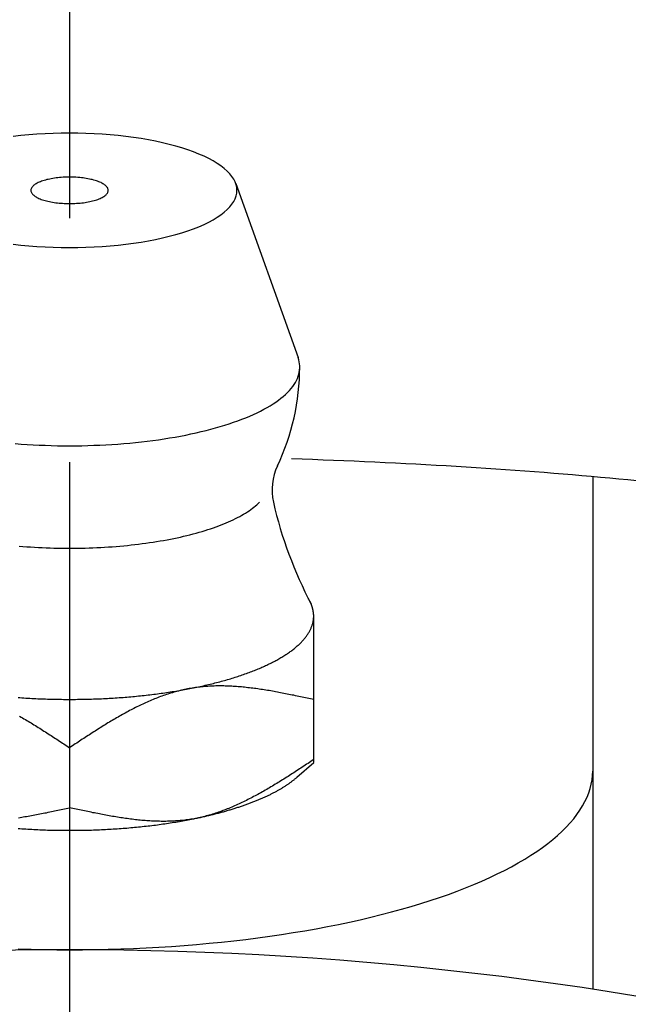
# Model space of a CAD drawing. Extents: x -85 to 184, y -85 to 184.
# Tile 6 of 10: x -1 to 8, y 49 to 63. Entities that reach past the tile are written whole.
import ezdxf

# ---------------------------------------------------------------- set-up
doc = ezdxf.new("R2010")
doc.units = 0
doc.header["$LTSCALE"] = 14
doc.linetypes.add('CENTER', pattern=[2, 1.25, -0.25, 0.25, -0.25])
doc.layers.get('0').update_dxf_attribs({"linetype": 'CONTINUOUS'})
doc.layers.add('CENTER', color=1, linetype='CENTER')

msp = doc.modelspace()

# ---------------------------------------------------------------- linework, layer by layer
at = {"linetype": 'CONTINUOUS'}
for p, q in [((2.382, 60.999), (3.276, 58.499)), ((0, 52.9), (0, 52.038)), ((3.26, 52.476), (3.5, 52.686))]:
    msp.add_line(p, q, dxfattribs=at)
for p, q in [((7.5, 56.79), (7.5, 49.434)), ((3.5, 52.686), (3.5, 54.77))]:
    msp.add_line(p, q)
for points in [[(2.4, 60.899, 0), (2.397, 60.939, 0), (2.388, 60.98, 0), (2.374, 61.02, 0), (2.354, 61.059, 0), (2.328, 61.099, 0), (2.297, 61.137, 0), (2.26, 61.176, 0), (2.217, 61.213, 0), (2.17, 61.25, 0), (2.117, 61.286, 0), (2.059, 61.321, 0), (1.996, 61.355, 0), (1.928, 61.388, 0), (1.855, 61.42, 0), (1.778, 61.45, 0), (1.697, 61.48, 0), (1.612, 61.507, 0), (1.523, 61.534, 0), (1.43, 61.559, 0), (1.333, 61.582, 0), (1.234, 61.603, 0), (1.131, 61.623, 0), (1.026, 61.641, 0), (0.918, 61.657, 0), (0.809, 61.672, 0), (0.697, 61.685, 0), (0.583, 61.695, 0), (0.468, 61.704, 0), (0.352, 61.711, 0), (0.235, 61.716, 0), (0.118, 61.719, 0), (0, 61.72, 0), (-0.118, 61.719, 0), (-0.235, 61.716, 0), (-0.352, 61.711, 0), (-0.468, 61.704, 0), (-0.583, 61.695, 0), (-0.697, 61.685, 0), (-0.809, 61.672, 0)], [(-0.12, 61.084, 0), (-0.145, 61.082, 0), (-0.169, 61.08, 0), (-0.193, 61.077, 0), (-0.216, 61.074, 0), (-0.239, 61.07, 0), (-0.262, 61.066, 0), (-0.284, 61.062, 0), (-0.305, 61.057, 0), (-0.326, 61.053, 0), (-0.346, 61.047, 0), (-0.366, 61.042, 0), (-0.384, 61.036, 0), (-0.402, 61.03, 0), (-0.419, 61.023, 0), (-0.435, 61.017, 0), (-0.451, 61.01, 0), (-0.465, 61.002, 0), (-0.478, 60.995, 0), (-0.491, 60.987, 0), (-0.502, 60.98, 0), (-0.512, 60.972, 0), (-0.521, 60.964, 0), (-0.529, 60.956, 0), (-0.536, 60.947, 0), (-0.542, 60.939, 0), (-0.547, 60.93, 0), (-0.551, 60.922, 0), (-0.553, 60.913, 0), (-0.554, 60.904, 0), (-0.554, 60.896, 0), (-0.553, 60.887, 0), (-0.551, 60.879, 0), (-0.548, 60.87, 0), (-0.543, 60.861, 0), (-0.538, 60.853, 0), (-0.531, 60.845, 0), (-0.523, 60.836, 0), (-0.514, 60.828, 0), (-0.504, 60.82, 0), (-0.493, 60.812, 0), (-0.481, 60.805, 0), (-0.468, 60.797, 0), (-0.454, 60.79, 0), (-0.439, 60.783, 0), (-0.423, 60.777, 0), (-0.406, 60.77, 0), (-0.389, 60.764, 0), (-0.37, 60.758, 0), (-0.351, 60.752, 0), (-0.331, 60.747, 0), (-0.31, 60.742, 0), (-0.289, 60.737, 0), (-0.267, 60.733, 0), (-0.245, 60.729, 0), (-0.222, 60.725, 0), (-0.198, 60.722, 0), (-0.174, 60.719, 0), (-0.15, 60.717, 0), (-0.126, 60.714, 0), (-0.101, 60.713, 0), (-0.076, 60.711, 0), (-0.051, 60.71, 0), (-0.025, 60.71, 0), (0, 60.709, 0), (0.025, 60.71, 0), (0.051, 60.71, 0), (0.076, 60.711, 0), (0.101, 60.713, 0), (0.126, 60.714, 0), (0.15, 60.717, 0), (0.174, 60.719, 0), (0.198, 60.722, 0), (0.222, 60.725, 0), (0.245, 60.729, 0), (0.267, 60.733, 0), (0.289, 60.737, 0), (0.31, 60.742, 0), (0.331, 60.747, 0), (0.351, 60.752, 0), (0.37, 60.758, 0), (0.389, 60.764, 0), (0.406, 60.77, 0), (0.423, 60.777, 0), (0.439, 60.783, 0), (0.454, 60.79, 0), (0.468, 60.797, 0), (0.481, 60.805, 0), (0.493, 60.812, 0), (0.504, 60.82, 0), (0.514, 60.828, 0), (0.523, 60.836, 0), (0.531, 60.845, 0), (0.538, 60.853, 0), (0.543, 60.861, 0), (0.548, 60.87, 0), (0.551, 60.879, 0), (0.553, 60.887, 0), (0.554, 60.896, 0), (0.554, 60.904, 0), (0.553, 60.913, 0), (0.551, 60.922, 0), (0.547, 60.93, 0), (0.542, 60.939, 0), (0.536, 60.947, 0), (0.529, 60.956, 0), (0.521, 60.964, 0), (0.512, 60.972, 0), (0.502, 60.98, 0), (0.491, 60.987, 0), (0.478, 60.995, 0), (0.465, 61.002, 0), (0.451, 61.01, 0), (0.435, 61.017, 0), (0.419, 61.023, 0), (0.402, 61.03, 0), (0.384, 61.036, 0), (0.366, 61.042, 0), (0.346, 61.047, 0), (0.326, 61.053, 0), (0.305, 61.057, 0), (0.284, 61.062, 0), (0.262, 61.066, 0), (0.239, 61.07, 0), (0.216, 61.074, 0), (0.193, 61.077, 0), (0.169, 61.08, 0), (0.145, 61.082, 0), (0.12, 61.084, 0)], [(-0.809, 60.126, 0), (-0.697, 60.114, 0), (-0.583, 60.103, 0), (-0.468, 60.094, 0), (-0.352, 60.087, 0), (-0.235, 60.082, 0), (-0.118, 60.079, 0), (0, 60.078, 0), (0.118, 60.079, 0), (0.235, 60.082, 0), (0.352, 60.087, 0), (0.468, 60.094, 0), (0.583, 60.103, 0), (0.697, 60.114, 0), (0.809, 60.126, 0), (0.918, 60.141, 0), (1.026, 60.157, 0), (1.131, 60.175, 0), (1.234, 60.195, 0), (1.333, 60.217, 0), (1.43, 60.24, 0), (1.523, 60.265, 0), (1.612, 60.291, 0), (1.697, 60.319, 0), (1.778, 60.348, 0), (1.855, 60.378, 0), (1.928, 60.41, 0), (1.996, 60.443, 0), (2.059, 60.477, 0), (2.117, 60.512, 0), (2.17, 60.548, 0), (2.217, 60.585, 0), (2.26, 60.623, 0), (2.297, 60.661, 0), (2.328, 60.7, 0), (2.354, 60.739, 0), (2.374, 60.779, 0), (2.388, 60.819, 0), (2.397, 60.859, 0), (2.4, 60.899, 0)], [(-0.778, 57.265, 0), (-0.693, 57.258, 0), (-0.607, 57.253, 0), (-0.521, 57.248, 0), (-0.435, 57.243, 0), (-0.348, 57.24, 0), (-0.262, 57.237, 0), (-0.174, 57.235, 0), (-0.087, 57.234, 0), (0, 57.233, 0), (0.087, 57.234, 0), (0.174, 57.235, 0), (0.262, 57.237, 0), (0.348, 57.24, 0), (0.435, 57.243, 0), (0.521, 57.248, 0), (0.607, 57.253, 0), (0.693, 57.258, 0), (0.778, 57.265, 0), (0.863, 57.273, 0), (0.946, 57.281, 0), (1.03, 57.29, 0), (1.112, 57.299, 0), (1.194, 57.31, 0), (1.275, 57.321, 0), (1.355, 57.333, 0), (1.434, 57.346, 0), (1.512, 57.359, 0), (1.589, 57.373, 0), (1.665, 57.388, 0), (1.74, 57.403, 0), (1.813, 57.419, 0), (1.886, 57.436, 0), (1.957, 57.453, 0), (2.026, 57.471, 0), (2.094, 57.49, 0), (2.161, 57.509, 0), (2.226, 57.529, 0), (2.29, 57.549, 0), (2.352, 57.57, 0), (2.412, 57.592, 0), (2.471, 57.614, 0), (2.528, 57.636, 0), (2.583, 57.66, 0), (2.637, 57.683, 0), (2.688, 57.707, 0), (2.738, 57.732, 0), (2.786, 57.757, 0), (2.831, 57.782, 0), (2.875, 57.808, 0), (2.917, 57.834, 0), (2.957, 57.861, 0), (2.994, 57.888, 0), (3.03, 57.915, 0), (3.064, 57.943, 0), (3.095, 57.97, 0), (3.124, 57.998, 0), (3.151, 58.027, 0), (3.176, 58.056, 0), (3.199, 58.084, 0), (3.219, 58.113, 0), (3.237, 58.142, 0), (3.253, 58.172, 0), (3.266, 58.201, 0), (3.278, 58.231, 0), (3.287, 58.261, 0), (3.293, 58.29, 0), (3.298, 58.32, 0), (3.3, 58.35, 0), (3.3, 58.38, 0), (3.297, 58.41, 0), (3.292, 58.44, 0), (3.285, 58.469, 0), (3.276, 58.499, 0)], [(3.5, 54.791, 0), (3.5, 54.793, 0), (3.5, 54.795, 0), (3.5, 54.797, 0), (3.5, 54.799, 0), (3.5, 54.801, 0), (3.5, 54.803, 0), (3.5, 54.805, 0), (3.5, 54.806, 0), (3.5, 54.808, 0), (3.5, 54.81, 0), (3.499, 54.812, 0), (3.499, 54.814, 0), (3.499, 54.816, 0), (3.499, 54.818, 0), (3.499, 54.82, 0), (3.499, 54.822, 0), (3.499, 54.824, 0), (3.499, 54.826, 0), (3.498, 54.828, 0), (3.498, 54.83, 0), (3.498, 54.831, 0), (3.498, 54.833, 0), (3.498, 54.835, 0), (3.497, 54.837, 0), (3.497, 54.839, 0), (3.497, 54.841, 0), (3.497, 54.843, 0), (3.496, 54.845, 0), (3.496, 54.847, 0), (3.496, 54.849, 0), (3.496, 54.851, 0), (3.495, 54.852, 0), (3.495, 54.854, 0), (3.495, 54.856, 0), (3.494, 54.858, 0), (3.494, 54.86, 0), (3.494, 54.862, 0), (3.494, 54.864, 0), (3.493, 54.866, 0), (3.493, 54.868, 0), (3.492, 54.87, 0), (3.492, 54.872, 0), (3.492, 54.874, 0), (3.491, 54.876, 0), (3.491, 54.877, 0), (3.49, 54.879, 0), (3.49, 54.881, 0), (3.49, 54.883, 0), (3.489, 54.885, 0), (3.489, 54.887, 0), (3.488, 54.889, 0), (3.488, 54.891, 0), (3.487, 54.893, 0), (3.487, 54.895, 0), (3.486, 54.897, 0), (3.486, 54.898, 0), (3.485, 54.9, 0), (3.485, 54.902, 0), (3.484, 54.904, 0), (3.484, 54.906, 0), (3.483, 54.908, 0), (3.483, 54.91, 0), (3.482, 54.912, 0), (3.482, 54.914, 0), (3.481, 54.916, 0), (3.48, 54.918, 0), (3.48, 54.919, 0), (3.479, 54.921, 0), (3.479, 54.923, 0), (3.478, 54.925, 0), (3.477, 54.927, 0), (3.477, 54.929, 0), (3.476, 54.931, 0), (3.475, 54.933, 0), (3.475, 54.935, 0), (3.474, 54.937, 0), (3.473, 54.938, 0), (3.473, 54.94, 0), (3.472, 54.942, 0), (3.471, 54.944, 0), (3.471, 54.946, 0), (3.47, 54.948, 0), (3.469, 54.95, 0), (3.468, 54.952, 0), (3.468, 54.954, 0), (3.467, 54.956, 0), (3.466, 54.958, 0), (3.465, 54.959, 0), (3.464, 54.961, 0), (3.464, 54.963, 0), (3.463, 54.965, 0), (3.462, 54.967, 0), (3.461, 54.969, 0), (3.46, 54.971, 0), (3.459, 54.973, 0), (3.459, 54.975, 0), (3.458, 54.977, 0), (3.457, 54.978, 0), (3.456, 54.98, 0), (3.455, 54.982, 0), (3.454, 54.984, 0), (3.453, 54.986, 0), (3.452, 54.988, 0), (3.451, 54.99, 0), (3.451, 54.992, 0), (3.45, 54.994, 0), (3.449, 54.995, 0), (3.448, 54.997, 0), (3.447, 54.999, 0), (3.446, 55.001, 0), (3.445, 55.003, 0), (3.444, 55.005, 0), (3.443, 55.007, 0), (3.442, 55.009, 0), (3.441, 55.011, 0), (3.44, 55.013, 0), (3.439, 55.014, 0), (3.438, 55.016, 0), (3.437, 55.018, 0), (3.435, 55.02, 0), (3.434, 55.022, 0), (3.433, 55.024, 0), (3.432, 55.026, 0), (3.431, 55.028, 0), (3.43, 55.029, 0), (3.429, 55.031, 0), (3.428, 55.033, 0), (3.427, 55.035, 0)], [(1.75, 53.755, 0), (1.775, 53.759, 0), (1.799, 53.764, 0), (1.824, 53.77, 0), (1.848, 53.775, 0), (1.872, 53.78, 0), (1.897, 53.785, 0), (1.921, 53.79, 0), (1.944, 53.796, 0), (1.968, 53.801, 0), (1.992, 53.807, 0), (2.015, 53.812, 0), (2.039, 53.818, 0), (2.062, 53.824, 0), (2.085, 53.83, 0), (2.108, 53.836, 0), (2.131, 53.841, 0), (2.153, 53.847, 0), (2.176, 53.853, 0), (2.198, 53.86, 0), (2.22, 53.866, 0), (2.242, 53.872, 0), (2.264, 53.878, 0), (2.286, 53.885, 0), (2.308, 53.891, 0), (2.329, 53.898, 0), (2.35, 53.904, 0), (2.372, 53.911, 0), (2.393, 53.917, 0), (2.413, 53.924, 0), (2.434, 53.931, 0), (2.455, 53.938, 0), (2.475, 53.945, 0), (2.495, 53.952, 0), (2.515, 53.959, 0), (2.535, 53.966, 0), (2.555, 53.973, 0), (2.574, 53.98, 0), (2.593, 53.987, 0), (2.612, 53.995, 0), (2.631, 54.002, 0), (2.65, 54.009, 0), (2.669, 54.017, 0), (2.687, 54.024, 0), (2.706, 54.032, 0), (2.724, 54.039, 0), (2.741, 54.047, 0), (2.759, 54.055, 0), (2.777, 54.062, 0), (2.794, 54.07, 0), (2.811, 54.078, 0), (2.828, 54.086, 0), (2.845, 54.094, 0), (2.862, 54.102, 0), (2.878, 54.11, 0), (2.894, 54.118, 0), (2.91, 54.126, 0), (2.926, 54.134, 0), (2.942, 54.142, 0), (2.957, 54.151, 0), (2.972, 54.159, 0), (2.987, 54.167, 0), (3.002, 54.176, 0), (3.017, 54.184, 0), (3.031, 54.193, 0), (3.045, 54.201, 0), (3.059, 54.21, 0), (3.073, 54.218, 0), (3.087, 54.227, 0), (3.1, 54.236, 0), (3.113, 54.244, 0), (3.126, 54.253, 0), (3.139, 54.262, 0), (3.152, 54.27, 0), (3.164, 54.279, 0), (3.176, 54.288, 0), (3.188, 54.297, 0), (3.2, 54.306, 0), (3.211, 54.315, 0), (3.223, 54.324, 0), (3.234, 54.333, 0), (3.244, 54.342, 0), (3.255, 54.351, 0), (3.265, 54.36, 0), (3.276, 54.37, 0), (3.286, 54.379, 0), (3.295, 54.388, 0), (3.305, 54.397, 0), (3.314, 54.406, 0), (3.323, 54.416, 0), (3.332, 54.425, 0), (3.341, 54.434, 0), (3.349, 54.444, 0), (3.357, 54.453, 0), (3.365, 54.462, 0), (3.373, 54.472, 0), (3.381, 54.481, 0), (3.388, 54.491, 0), (3.395, 54.5, 0), (3.402, 54.51, 0), (3.409, 54.519, 0), (3.415, 54.529, 0), (3.421, 54.538, 0), (3.427, 54.548, 0), (3.433, 54.558, 0), (3.438, 54.567, 0), (3.443, 54.577, 0), (3.448, 54.587, 0), (3.453, 54.596, 0), (3.458, 54.606, 0), (3.462, 54.615, 0), (3.466, 54.625, 0), (3.47, 54.635, 0), (3.474, 54.645, 0), (3.477, 54.654, 0), (3.48, 54.664, 0), (3.483, 54.674, 0), (3.486, 54.684, 0), (3.488, 54.693, 0), (3.491, 54.703, 0), (3.493, 54.713, 0), (3.494, 54.723, 0), (3.496, 54.732, 0), (3.497, 54.742, 0), (3.498, 54.752, 0), (3.499, 54.762, 0), (3.5, 54.772, 0), (3.5, 54.781, 0), (3.5, 54.791, 0)], [(-0.739, 53.621, 0), (-0.711, 53.619, 0), (-0.683, 53.617, 0), (-0.655, 53.615, 0), (-0.627, 53.613, 0), (-0.598, 53.612, 0), (-0.57, 53.61, 0), (-0.542, 53.608, 0), (-0.514, 53.607, 0), (-0.485, 53.606, 0), (-0.457, 53.604, 0), (-0.428, 53.603, 0), (-0.4, 53.602, 0), (-0.372, 53.601, 0), (-0.343, 53.6, 0), (-0.315, 53.599, 0), (-0.286, 53.598, 0), (-0.257, 53.597, 0), (-0.229, 53.597, 0), (-0.2, 53.596, 0), (-0.172, 53.596, 0), (-0.143, 53.595, 0), (-0.115, 53.595, 0), (-0.086, 53.594, 0), (-0.057, 53.594, 0), (-0.029, 53.594, 0), (0, 53.594, 0), (0.029, 53.594, 0), (0.057, 53.594, 0), (0.086, 53.594, 0), (0.115, 53.595, 0), (0.143, 53.595, 0), (0.172, 53.596, 0), (0.2, 53.596, 0), (0.229, 53.597, 0), (0.257, 53.597, 0), (0.286, 53.598, 0), (0.315, 53.599, 0), (0.343, 53.6, 0), (0.372, 53.601, 0), (0.4, 53.602, 0), (0.428, 53.603, 0), (0.457, 53.604, 0), (0.485, 53.606, 0), (0.514, 53.607, 0), (0.542, 53.608, 0), (0.57, 53.61, 0), (0.598, 53.612, 0), (0.627, 53.613, 0), (0.655, 53.615, 0), (0.683, 53.617, 0), (0.711, 53.619, 0), (0.739, 53.621, 0), (0.767, 53.623, 0), (0.795, 53.625, 0), (0.823, 53.628, 0), (0.85, 53.63, 0), (0.878, 53.632, 0), (0.906, 53.635, 0), (0.933, 53.637, 0), (0.961, 53.64, 0), (0.989, 53.643, 0), (1.016, 53.646, 0), (1.043, 53.648, 0), (1.071, 53.651, 0), (1.098, 53.654, 0), (1.125, 53.658, 0), (1.152, 53.661, 0), (1.179, 53.664, 0), (1.206, 53.667, 0), (1.233, 53.671, 0), (1.26, 53.674, 0), (1.286, 53.678, 0), (1.313, 53.681, 0), (1.339, 53.685, 0), (1.366, 53.689, 0), (1.392, 53.693, 0), (1.418, 53.697, 0), (1.444, 53.701, 0), (1.471, 53.705, 0), (1.496, 53.709, 0), (1.522, 53.713, 0), (1.548, 53.718, 0), (1.574, 53.722, 0), (1.599, 53.726, 0), (1.625, 53.731, 0), (1.65, 53.735, 0), (1.675, 53.74, 0), (1.7, 53.745, 0), (1.725, 53.75, 0), (1.75, 53.755, 0)], [(1.75, 51.875, 0), (1.766, 51.878, 0), (1.782, 51.881, 0), (1.798, 51.885, 0), (1.814, 51.888, 0), (1.829, 51.891, 0), (1.845, 51.895, 0), (1.861, 51.898, 0), (1.876, 51.901, 0), (1.892, 51.905, 0), (1.907, 51.908, 0), (1.923, 51.911, 0), (1.938, 51.915, 0), (1.953, 51.919, 0), (1.969, 51.922, 0), (1.984, 51.926, 0), (1.999, 51.929, 0), (2.014, 51.933, 0), (2.029, 51.936, 0), (2.044, 51.94, 0), (2.059, 51.944, 0), (2.074, 51.947, 0), (2.089, 51.951, 0), (2.104, 51.955, 0), (2.118, 51.959, 0), (2.133, 51.963, 0), (2.148, 51.967, 0), (2.162, 51.97, 0), (2.177, 51.974, 0), (2.191, 51.978, 0), (2.205, 51.982, 0), (2.22, 51.986, 0), (2.234, 51.99, 0), (2.248, 51.994, 0), (2.262, 51.998, 0), (2.276, 52.002, 0), (2.29, 52.007, 0), (2.304, 52.011, 0), (2.318, 52.015, 0), (2.332, 52.019, 0), (2.346, 52.023, 0), (2.359, 52.028, 0), (2.373, 52.032, 0), (2.386, 52.036, 0), (2.4, 52.04, 0), (2.413, 52.045, 0), (2.427, 52.049, 0), (2.44, 52.053, 0), (2.453, 52.058, 0), (2.466, 52.062, 0), (2.479, 52.067, 0), (2.492, 52.071, 0), (2.505, 52.076, 0), (2.518, 52.08, 0), (2.531, 52.085, 0), (2.543, 52.089, 0), (2.556, 52.094, 0), (2.569, 52.099, 0), (2.581, 52.103, 0), (2.594, 52.108, 0), (2.606, 52.113, 0), (2.618, 52.117, 0), (2.63, 52.122, 0), (2.643, 52.127, 0), (2.655, 52.132, 0), (2.667, 52.136, 0), (2.678, 52.141, 0), (2.69, 52.146, 0), (2.702, 52.151, 0), (2.714, 52.156, 0), (2.725, 52.161, 0), (2.737, 52.166, 0), (2.748, 52.171, 0), (2.76, 52.175, 0), (2.771, 52.181, 0), (2.782, 52.185, 0), (2.793, 52.191, 0), (2.805, 52.196, 0), (2.816, 52.201, 0), (2.826, 52.206, 0), (2.837, 52.211, 0), (2.848, 52.216, 0), (2.859, 52.221, 0), (2.869, 52.226, 0), (2.88, 52.231, 0), (2.89, 52.237, 0), (2.901, 52.242, 0), (2.911, 52.247, 0), (2.921, 52.252, 0), (2.931, 52.258, 0), (2.941, 52.263, 0), (2.951, 52.268, 0), (2.961, 52.274, 0), (2.971, 52.279, 0), (2.981, 52.284, 0), (2.99, 52.29, 0), (3, 52.295, 0), (3.009, 52.3, 0), (3.019, 52.306, 0), (3.028, 52.311, 0), (3.037, 52.317, 0), (3.046, 52.322, 0), (3.055, 52.328, 0), (3.064, 52.333, 0), (3.073, 52.339, 0), (3.082, 52.344, 0), (3.091, 52.35, 0), (3.099, 52.356, 0), (3.108, 52.361, 0), (3.116, 52.367, 0), (3.125, 52.372, 0), (3.133, 52.378, 0), (3.141, 52.384, 0), (3.149, 52.389, 0), (3.157, 52.395, 0), (3.165, 52.401, 0), (3.173, 52.407, 0), (3.181, 52.412, 0), (3.188, 52.418, 0), (3.196, 52.424, 0), (3.203, 52.429, 0), (3.211, 52.435, 0), (3.218, 52.441, 0), (3.225, 52.447, 0), (3.232, 52.453, 0), (3.239, 52.459, 0), (3.246, 52.464, 0), (3.253, 52.47, 0), (3.26, 52.476, 0)], [(-0.739, 51.742, 0), (-0.711, 51.74, 0), (-0.683, 51.738, 0), (-0.655, 51.736, 0), (-0.627, 51.734, 0), (-0.598, 51.732, 0), (-0.57, 51.731, 0), (-0.542, 51.729, 0), (-0.514, 51.728, 0), (-0.485, 51.726, 0), (-0.457, 51.725, 0), (-0.428, 51.724, 0), (-0.4, 51.722, 0), (-0.372, 51.721, 0), (-0.343, 51.721, 0), (-0.315, 51.719, 0), (-0.286, 51.719, 0), (-0.257, 51.718, 0), (-0.229, 51.717, 0), (-0.2, 51.717, 0), (-0.172, 51.716, 0), (-0.143, 51.716, 0), (-0.115, 51.715, 0), (-0.086, 51.715, 0), (-0.057, 51.715, 0), (-0.029, 51.715, 0), (0, 51.715, 0), (0.029, 51.715, 0), (0.057, 51.715, 0), (0.086, 51.715, 0), (0.115, 51.715, 0), (0.143, 51.716, 0), (0.172, 51.716, 0), (0.2, 51.717, 0), (0.229, 51.717, 0), (0.257, 51.718, 0), (0.286, 51.719, 0), (0.315, 51.719, 0), (0.343, 51.721, 0), (0.372, 51.721, 0), (0.4, 51.722, 0), (0.428, 51.724, 0), (0.457, 51.725, 0), (0.485, 51.726, 0), (0.514, 51.728, 0), (0.542, 51.729, 0), (0.57, 51.731, 0), (0.598, 51.732, 0), (0.627, 51.734, 0), (0.655, 51.736, 0), (0.683, 51.738, 0), (0.711, 51.74, 0), (0.739, 51.742, 0), (0.767, 51.744, 0), (0.795, 51.746, 0), (0.823, 51.748, 0), (0.85, 51.751, 0), (0.878, 51.753, 0), (0.906, 51.755, 0), (0.933, 51.758, 0), (0.961, 51.761, 0), (0.989, 51.763, 0), (1.016, 51.766, 0), (1.043, 51.769, 0), (1.071, 51.772, 0), (1.098, 51.775, 0), (1.125, 51.778, 0), (1.152, 51.781, 0), (1.179, 51.785, 0), (1.206, 51.788, 0), (1.233, 51.791, 0), (1.26, 51.795, 0), (1.286, 51.798, 0), (1.313, 51.802, 0), (1.339, 51.806, 0), (1.366, 51.81, 0), (1.392, 51.813, 0), (1.418, 51.817, 0), (1.444, 51.821, 0), (1.471, 51.825, 0), (1.496, 51.83, 0), (1.522, 51.834, 0), (1.548, 51.838, 0), (1.574, 51.843, 0), (1.599, 51.847, 0), (1.625, 51.852, 0), (1.65, 51.856, 0), (1.675, 51.861, 0), (1.7, 51.865, 0), (1.725, 51.87, 0), (1.75, 51.875, 0)]]:
    msp.add_polyline3d(points, dxfattribs=at)
for points in [[(8.134, 56.73, 0), (8.005, 56.743, 0), (7.875, 56.755, 0), (7.744, 56.767, 0), (7.613, 56.779, 0), (7.48, 56.791, 0), (7.347, 56.803, 0), (7.212, 56.815, 0), (7.077, 56.826, 0), (6.941, 56.837, 0), (6.805, 56.848, 0), (6.667, 56.858, 0), (6.529, 56.869, 0), (6.39, 56.879, 0), (6.251, 56.889, 0), (6.11, 56.898, 0), (5.969, 56.908, 0), (5.828, 56.917, 0), (5.686, 56.926, 0), (5.543, 56.935, 0), (5.399, 56.944, 0), (5.255, 56.952, 0), (5.11, 56.96, 0), (4.965, 56.968, 0), (4.819, 56.976, 0), (4.673, 56.983, 0), (4.526, 56.991, 0), (4.379, 56.998, 0), (4.231, 57.004, 0), (4.082, 57.011, 0), (3.933, 57.017, 0), (3.784, 57.023, 0), (3.635, 57.029, 0), (3.484, 57.035, 0), (3.334, 57.04, 0), (3.183, 57.045, 0)], [(-0.722, 55.794, 0), (-0.668, 55.79, 0), (-0.613, 55.785, 0), (-0.558, 55.782, 0), (-0.503, 55.778, 0), (-0.447, 55.775, 0), (-0.392, 55.772, 0), (-0.336, 55.77, 0), (-0.28, 55.768, 0), (-0.224, 55.766, 0), (-0.168, 55.765, 0), (-0.112, 55.764, 0), (-0.056, 55.763, 0), (0, 55.763, 0), (0.056, 55.763, 0), (0.112, 55.764, 0), (0.168, 55.765, 0), (0.224, 55.766, 0), (0.28, 55.768, 0), (0.336, 55.77, 0), (0.392, 55.772, 0), (0.447, 55.775, 0), (0.503, 55.778, 0), (0.558, 55.782, 0), (0.613, 55.785, 0), (0.668, 55.79, 0), (0.722, 55.794, 0), (0.776, 55.799, 0), (0.83, 55.804, 0), (0.884, 55.81, 0), (0.937, 55.816, 0), (0.99, 55.822, 0), (1.042, 55.829, 0), (1.094, 55.836, 0), (1.146, 55.843, 0), (1.197, 55.851, 0), (1.248, 55.859, 0), (1.298, 55.867, 0), (1.348, 55.876, 0), (1.398, 55.885, 0), (1.446, 55.894, 0), (1.494, 55.904, 0), (1.542, 55.914, 0), (1.589, 55.924, 0), (1.635, 55.935, 0), (1.681, 55.946, 0), (1.726, 55.957, 0), (1.771, 55.968, 0), (1.815, 55.98, 0), (1.858, 55.992, 0), (1.9, 56.005, 0), (1.942, 56.017, 0), (1.983, 56.03, 0), (2.023, 56.043, 0), (2.062, 56.056, 0), (2.101, 56.07, 0), (2.138, 56.084, 0), (2.175, 56.098, 0), (2.211, 56.113, 0), (2.247, 56.127, 0), (2.281, 56.142, 0), (2.314, 56.157, 0), (2.347, 56.172, 0), (2.379, 56.188, 0), (2.41, 56.204, 0), (2.439, 56.22, 0), (2.468, 56.236, 0), (2.496, 56.252, 0), (2.523, 56.268, 0), (2.549, 56.285, 0), (2.574, 56.302, 0), (2.599, 56.319, 0), (2.622, 56.336, 0), (2.644, 56.353, 0), (2.665, 56.371, 0), (2.685, 56.388, 0), (2.704, 56.406, 0), (2.722, 56.424, 0)], [(3.5, 53.591, 0), (3.476, 53.596, 0), (3.453, 53.601, 0), (3.429, 53.606, 0), (3.405, 53.612, 0), (3.381, 53.617, 0), (3.358, 53.622, 0), (3.334, 53.627, 0), (3.31, 53.632, 0), (3.286, 53.637, 0), (3.263, 53.642, 0), (3.239, 53.647, 0), (3.215, 53.652, 0), (3.192, 53.656, 0), (3.168, 53.661, 0), (3.144, 53.666, 0), (3.121, 53.671, 0), (3.097, 53.675, 0), (3.073, 53.68, 0), (3.05, 53.685, 0), (3.026, 53.689, 0), (3.002, 53.694, 0), (2.979, 53.698, 0), (2.955, 53.702, 0), (2.932, 53.706, 0), (2.908, 53.711, 0), (2.884, 53.715, 0), (2.861, 53.719, 0), (2.837, 53.723, 0), (2.814, 53.727, 0), (2.79, 53.73, 0), (2.767, 53.734, 0), (2.743, 53.738, 0), (2.72, 53.741, 0), (2.697, 53.744, 0), (2.673, 53.748, 0), (2.65, 53.751, 0), (2.626, 53.754, 0), (2.603, 53.757, 0), (2.58, 53.76, 0), (2.557, 53.762, 0), (2.533, 53.765, 0), (2.51, 53.767, 0), (2.487, 53.77, 0), (2.464, 53.772, 0), (2.44, 53.774, 0), (2.417, 53.776, 0), (2.394, 53.777, 0), (2.371, 53.779, 0), (2.348, 53.781, 0), (2.325, 53.782, 0), (2.302, 53.783, 0), (2.279, 53.784, 0), (2.256, 53.785, 0), (2.233, 53.785, 0), (2.21, 53.786, 0), (2.187, 53.786, 0), (2.164, 53.786, 0), (2.142, 53.786, 0), (2.119, 53.786, 0), (2.096, 53.786, 0), (2.073, 53.785, 0), (2.051, 53.785, 0), (2.028, 53.783, 0), (2.006, 53.782, 0), (1.983, 53.781, 0), (1.96, 53.779, 0), (1.938, 53.778, 0), (1.915, 53.776, 0), (1.893, 53.774, 0), (1.871, 53.771, 0), (1.848, 53.769, 0), (1.826, 53.766, 0), (1.804, 53.763, 0), (1.782, 53.76, 0), (1.759, 53.756, 0), (1.737, 53.752, 0), (1.715, 53.748, 0), (1.693, 53.744, 0), (1.671, 53.74, 0), (1.649, 53.735, 0), (1.627, 53.73, 0), (1.605, 53.725, 0), (1.584, 53.72, 0), (1.562, 53.714, 0), (1.54, 53.709, 0), (1.518, 53.703, 0), (1.497, 53.697, 0), (1.475, 53.69, 0), (1.453, 53.684, 0), (1.432, 53.677, 0), (1.41, 53.67, 0), (1.389, 53.663, 0), (1.367, 53.656, 0), (1.346, 53.648, 0), (1.324, 53.641, 0), (1.303, 53.633, 0), (1.282, 53.625, 0), (1.26, 53.617, 0), (1.239, 53.608, 0), (1.218, 53.6, 0), (1.197, 53.591, 0), (1.175, 53.582, 0), (1.154, 53.573, 0), (1.133, 53.564, 0), (1.112, 53.554, 0), (1.091, 53.545, 0), (1.07, 53.535, 0), (1.049, 53.526, 0), (1.028, 53.516, 0), (1.007, 53.506, 0), (0.986, 53.495, 0), (0.965, 53.485, 0), (0.944, 53.475, 0), (0.923, 53.464, 0), (0.902, 53.453, 0), (0.882, 53.443, 0), (0.861, 53.432, 0), (0.84, 53.421, 0), (0.819, 53.409, 0), (0.799, 53.398, 0), (0.778, 53.387, 0), (0.757, 53.375, 0), (0.736, 53.364, 0), (0.716, 53.352, 0), (0.695, 53.34, 0), (0.674, 53.328, 0), (0.654, 53.316, 0), (0.633, 53.304, 0), (0.613, 53.292, 0), (0.592, 53.28, 0), (0.572, 53.267, 0), (0.551, 53.255, 0), (0.53, 53.242, 0), (0.51, 53.23, 0), (0.489, 53.217, 0), (0.469, 53.204, 0), (0.449, 53.192, 0), (0.428, 53.179, 0), (0.408, 53.166, 0), (0.387, 53.153, 0), (0.367, 53.14, 0), (0.346, 53.127, 0), (0.326, 53.114, 0), (0.305, 53.101, 0), (0.285, 53.087, 0), (0.265, 53.074, 0), (0.244, 53.061, 0), (0.224, 53.048, 0), (0.204, 53.034, 0), (0.183, 53.021, 0), (0.163, 53.008, 0), (0.142, 52.994, 0), (0.122, 52.981, 0), (0.102, 52.967, 0), (0.081, 52.954, 0), (0.061, 52.941, 0), (0.041, 52.927, 0), (0.02, 52.914, 0), (0, 52.9, 0)], [(-0.716, 53.352, 0), (-0.695, 53.34, 0), (-0.674, 53.328, 0), (-0.654, 53.316, 0), (-0.633, 53.304, 0), (-0.613, 53.292, 0), (-0.592, 53.28, 0), (-0.572, 53.267, 0), (-0.551, 53.255, 0), (-0.53, 53.242, 0), (-0.51, 53.23, 0), (-0.489, 53.217, 0), (-0.469, 53.204, 0), (-0.449, 53.192, 0), (-0.428, 53.179, 0), (-0.408, 53.166, 0), (-0.387, 53.153, 0), (-0.367, 53.14, 0), (-0.346, 53.127, 0), (-0.326, 53.114, 0), (-0.305, 53.101, 0), (-0.285, 53.087, 0), (-0.265, 53.074, 0), (-0.244, 53.061, 0), (-0.224, 53.048, 0), (-0.204, 53.034, 0), (-0.183, 53.021, 0), (-0.163, 53.008, 0), (-0.142, 52.994, 0), (-0.122, 52.981, 0), (-0.102, 52.967, 0), (-0.081, 52.954, 0), (-0.061, 52.941, 0), (-0.041, 52.927, 0), (-0.02, 52.914, 0), (0, 52.9, 0)], [(3.5, 52.729, 0), (3.48, 52.716, 0), (3.459, 52.703, 0), (3.439, 52.689, 0), (3.419, 52.675, 0), (3.398, 52.662, 0), (3.378, 52.649, 0), (3.358, 52.635, 0), (3.337, 52.622, 0), (3.317, 52.608, 0), (3.296, 52.595, 0), (3.276, 52.582, 0), (3.256, 52.569, 0), (3.235, 52.555, 0), (3.215, 52.542, 0), (3.195, 52.529, 0), (3.174, 52.516, 0), (3.154, 52.503, 0), (3.133, 52.489, 0), (3.113, 52.477, 0), (3.092, 52.464, 0), (3.072, 52.451, 0), (3.051, 52.438, 0), (3.031, 52.425, 0), (3.011, 52.412, 0), (2.99, 52.4, 0), (2.97, 52.387, 0), (2.949, 52.375, 0), (2.928, 52.362, 0), (2.908, 52.35, 0), (2.887, 52.338, 0), (2.867, 52.325, 0), (2.846, 52.313, 0), (2.826, 52.301, 0), (2.805, 52.289, 0), (2.784, 52.278, 0), (2.764, 52.266, 0), (2.743, 52.254, 0), (2.722, 52.243, 0), (2.701, 52.231, 0), (2.681, 52.22, 0), (2.66, 52.209, 0), (2.639, 52.198, 0), (2.618, 52.187, 0), (2.598, 52.176, 0), (2.577, 52.165, 0), (2.556, 52.155, 0), (2.535, 52.144, 0), (2.514, 52.134, 0), (2.493, 52.124, 0), (2.472, 52.114, 0), (2.451, 52.104, 0), (2.43, 52.094, 0), (2.409, 52.084, 0), (2.388, 52.075, 0), (2.367, 52.066, 0), (2.346, 52.056, 0), (2.325, 52.047, 0), (2.303, 52.039, 0), (2.282, 52.03, 0), (2.261, 52.021, 0), (2.24, 52.013, 0), (2.218, 52.005, 0), (2.197, 51.997, 0), (2.176, 51.989, 0), (2.154, 51.981, 0), (2.133, 51.974, 0), (2.111, 51.967, 0), (2.09, 51.959, 0), (2.068, 51.953, 0), (2.047, 51.946, 0), (2.025, 51.939, 0), (2.003, 51.933, 0), (1.982, 51.927, 0), (1.96, 51.921, 0), (1.938, 51.915, 0), (1.916, 51.91, 0), (1.895, 51.904, 0), (1.873, 51.899, 0), (1.851, 51.894, 0), (1.829, 51.89, 0), (1.807, 51.885, 0), (1.785, 51.881, 0), (1.763, 51.877, 0), (1.741, 51.873, 0), (1.718, 51.87, 0), (1.696, 51.867, 0), (1.674, 51.864, 0), (1.652, 51.861, 0), (1.629, 51.858, 0), (1.607, 51.856, 0), (1.585, 51.854, 0), (1.562, 51.852, 0), (1.54, 51.85, 0), (1.517, 51.849, 0), (1.494, 51.847, 0), (1.472, 51.846, 0), (1.449, 51.845, 0), (1.427, 51.844, 0), (1.404, 51.844, 0), (1.381, 51.843, 0), (1.358, 51.843, 0), (1.336, 51.843, 0), (1.313, 51.843, 0), (1.29, 51.844, 0), (1.267, 51.844, 0), (1.244, 51.845, 0), (1.221, 51.846, 0), (1.198, 51.847, 0), (1.175, 51.848, 0), (1.152, 51.849, 0), (1.129, 51.85, 0), (1.106, 51.852, 0), (1.083, 51.854, 0), (1.06, 51.856, 0), (1.036, 51.858, 0), (1.013, 51.86, 0), (0.99, 51.862, 0), (0.967, 51.865, 0), (0.943, 51.867, 0), (0.92, 51.87, 0), (0.897, 51.873, 0), (0.874, 51.876, 0), (0.85, 51.879, 0), (0.827, 51.882, 0), (0.803, 51.885, 0), (0.78, 51.889, 0), (0.757, 51.892, 0), (0.733, 51.895, 0), (0.71, 51.899, 0), (0.686, 51.903, 0), (0.663, 51.907, 0), (0.639, 51.911, 0), (0.616, 51.915, 0), (0.592, 51.919, 0), (0.568, 51.923, 0), (0.545, 51.927, 0), (0.521, 51.932, 0), (0.498, 51.936, 0), (0.474, 51.94, 0), (0.45, 51.945, 0), (0.427, 51.95, 0), (0.403, 51.954, 0), (0.379, 51.959, 0), (0.356, 51.964, 0), (0.332, 51.968, 0), (0.308, 51.973, 0), (0.285, 51.978, 0), (0.261, 51.983, 0), (0.237, 51.988, 0), (0.214, 51.993, 0), (0.19, 51.998, 0), (0.166, 52.003, 0), (0.142, 52.008, 0), (0.119, 52.013, 0), (0.095, 52.018, 0), (0.071, 52.023, 0), (0.047, 52.028, 0), (0.024, 52.033, 0), (0, 52.038, 0)], [(-0.735, 50.012, 0), (-0.552, 50.007, 0), (-0.368, 50.003, 0), (-0.184, 50.001, 0), (0, 50, 0), (0.184, 50.001, 0), (0.368, 50.003, 0), (0.552, 50.007, 0), (0.735, 50.012, 0), (0.918, 50.019, 0), (1.1, 50.028, 0), (1.282, 50.038, 0), (1.463, 50.049, 0), (1.643, 50.062, 0), (1.822, 50.077, 0), (2, 50.093, 0), (2.177, 50.111, 0), (2.353, 50.13, 0), (2.527, 50.15, 0), (2.699, 50.172, 0), (2.87, 50.195, 0), (3.039, 50.22, 0), (3.207, 50.246, 0), (3.372, 50.274, 0), (3.535, 50.303, 0), (3.697, 50.333, 0), (3.856, 50.365, 0), (4.012, 50.398, 0), (4.167, 50.432, 0), (4.319, 50.468, 0), (4.468, 50.505, 0), (4.614, 50.543, 0), (4.758, 50.582, 0), (4.899, 50.623, 0), (5.037, 50.664, 0), (5.172, 50.707, 0), (5.303, 50.751, 0), (5.432, 50.796, 0), (5.557, 50.843, 0), (5.679, 50.89, 0), (5.798, 50.938, 0), (5.913, 50.987, 0), (6.024, 51.037, 0), (6.132, 51.088, 0), (6.236, 51.14, 0), (6.336, 51.193, 0), (6.433, 51.246, 0), (6.526, 51.301, 0), (6.614, 51.356, 0), (6.699, 51.412, 0), (6.78, 51.468, 0), (6.857, 51.526, 0), (6.929, 51.584, 0), (6.997, 51.642, 0), (7.062, 51.701, 0), (7.121, 51.761, 0), (7.177, 51.821, 0), (7.228, 51.881, 0), (7.275, 51.942, 0), (7.318, 52.003, 0), (7.356, 52.065, 0), (7.39, 52.127, 0), (7.419, 52.189, 0), (7.444, 52.251, 0), (7.464, 52.314, 0), (7.48, 52.376, 0), (7.491, 52.439, 0), (7.498, 52.502, 0), (7.5, 52.565, 0)], [(-0.733, 51.895, 0), (-0.71, 51.899, 0), (-0.686, 51.903, 0), (-0.663, 51.907, 0), (-0.639, 51.911, 0), (-0.616, 51.915, 0), (-0.592, 51.919, 0), (-0.568, 51.923, 0), (-0.545, 51.927, 0), (-0.521, 51.932, 0), (-0.498, 51.936, 0), (-0.474, 51.94, 0), (-0.45, 51.945, 0), (-0.427, 51.95, 0), (-0.403, 51.954, 0), (-0.379, 51.959, 0), (-0.356, 51.964, 0), (-0.332, 51.968, 0), (-0.308, 51.973, 0), (-0.285, 51.978, 0), (-0.261, 51.983, 0), (-0.237, 51.988, 0), (-0.214, 51.993, 0), (-0.19, 51.998, 0), (-0.166, 52.003, 0), (-0.142, 52.008, 0), (-0.119, 52.013, 0), (-0.095, 52.018, 0), (-0.071, 52.023, 0), (-0.047, 52.028, 0), (-0.024, 52.033, 0), (0, 52.038, 0)]]:
    msp.add_polyline3d(points)
msp.add_circle((0, 0), 80)
for centre, radius, start, end in [((0, 59.501), 1.588, 85.6679, 94.3321), ((0, 58.362), 3.3, 334.5757, 0)]:
    msp.add_arc(centre, radius, start, end, dxfattribs=at)
for centre, radius, start, end in [((3.703, 56.602), 0.8, 154.5757, 192.862), ((8.772, 57.759), 6, 192.862, 207.7602), ((0, 0), 50, 61.2602, 118.7398)]:
    msp.add_arc(centre, radius, start, end)
at = {"layer": 'CENTER'}
for p, q in [((0, 85), (0, -85)), ((0, 54.416), (0, 42.394))]:
    msp.add_line(p, q, dxfattribs=at)

doc.saveas('drawing.dxf')
